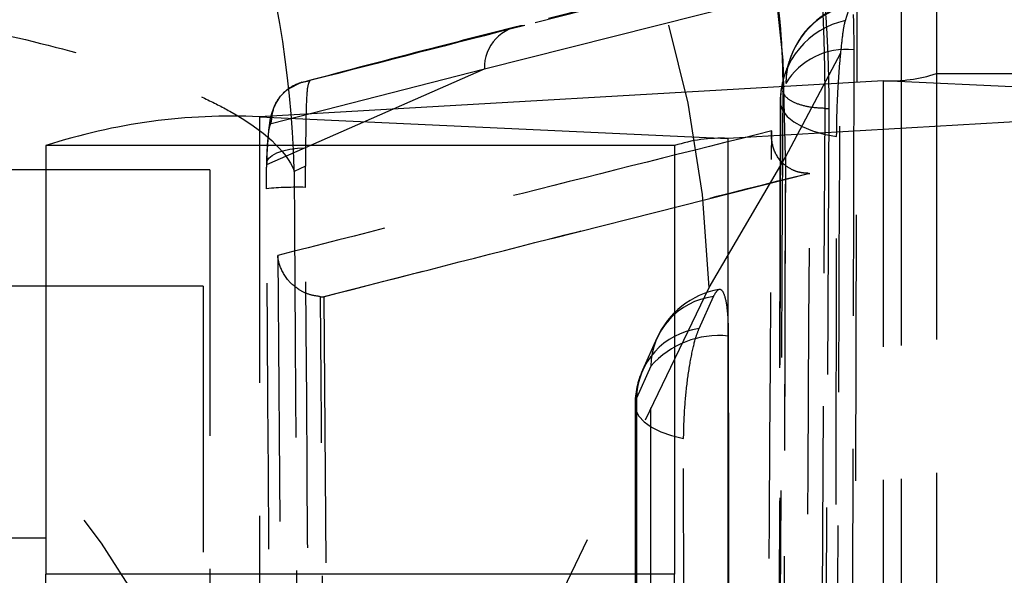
# Model space of a CAD drawing. Extents: x 43 to 342, y 12 to 285.
# Tile 36 of 38: x 324.22 to 328.91, y 256.41 to 259.07. Entities that reach past the tile are written whole.
import ezdxf

# ---------------------------------------------------------------- set-up
doc = ezdxf.new("R2010")
doc.units = 0
doc.linetypes.add('HIDDEN', pattern=[1.905, 1.27, -0.635])
doc.layers.get('0').update_dxf_attribs({"linetype": 'CONTINUOUS'})

msp = doc.modelspace()

# ---------------------------------------------------------------- linework, layer by layer
at = {"color": 8, "linetype": 'CONTINUOUS'}
for p, q in [((328.4232, 259.8057), (328.4232, 258.7793)), ((327.5959, 258.4983), (327.5959, 254.328))]:
    msp.add_line(p, q, dxfattribs=at)
at = {"color": 7, "linetype": 'CONTINUOUS'}
for p, q in [((328.5911, 259.7771), (328.5911, 258.8079)), ((328.5911, 258.8079), (331.5911, 258.8079)), ((328.3364, 258.7735), (325.3602, 258.6016)), ((330.5721, 258.6701), (328.3364, 258.7735)), ((330.5721, 258.6701), (327.5959, 258.4983)), ((325.3602, 258.6016), (327.5959, 258.4983)), ((327.3411, 258.4639), (324.3411, 258.4639)), ((324.3411, 258.4639), (324.3411, 256.4192)), ((327.3411, 258.4639), (327.3411, 256.4192)), ((324.3411, 258.3491), (323.623, 258.3491)), ((324.3411, 256.5905), (324.0911, 256.5905)), ((324.3411, 243.9358), (324.3411, 256.4192)), ((327.3411, 256.4192), (324.3411, 256.4192)), ((327.3411, 243.9358), (327.3411, 256.4192))]:
    msp.add_line(p, q, dxfattribs=at)
at = {"color": 7, "linetype": 'HIDDEN'}
for p, q in [((327.9703, 259.3838), (326.5861, 259.0311)), ((328.183, 249.2434), (328.2134, 259.2139)), ((326.4335, 258.8304), (327.8178, 259.1801)), ((328.1568, 259.0606), (328.1814, 259.1368)), ((327.8702, 258.4093), (328.1346, 258.9067)), ((325.395, 258.3735), (326.4335, 258.8304)), ((325.4164, 258.5701), (326.4335, 258.8304)), ((328.5911, 258.8079), (328.5911, 246.3246)), ((328.3364, 258.7735), (328.3364, 246.2902)), ((328.4232, 258.7793), (328.4232, 247.3224)), ((327.8448, 258.674), (327.8275, 249.2984)), ((328.0147, 250.2352), (328.0599, 258.6414)), ((328.0771, 258.6414), (328.033, 250.2352)), ((328.0599, 258.6414), (328.0771, 258.6414)), ((325.3602, 258.6016), (325.3602, 246.1183)), ((325.5804, 258.4531), (325.5796, 258.3652)), ((327.5058, 257.7861), (327.8702, 258.4093)), ((325.123, 258.3491), (324.3411, 258.3491)), ((325.123, 258.3491), (325.123, 251.9991)), ((325.5796, 258.3652), (325.5267, 258.3411)), ((325.5794, 258.2646), (325.5796, 258.3652)), ((327.9867, 258.3315), (325.667, 257.7425)), ((327.9803, 258.3316), (327.9867, 258.3315)), ((325.0911, 257.7933), (323.5911, 257.7933)), ((325.0911, 257.7933), (325.0911, 251.4433)), ((325.5483, 253.7233), (327.5058, 257.7861)), ((325.6512, 257.743), (325.6654, 257.7425)), ((325.6654, 257.7425), (325.667, 257.7425)), ((325.667, 257.7425), (325.7204, 251.3323)), ((327.4584, 257.5903), (327.5269, 257.7433)), ((327.2564, 257.5444), (327.1879, 257.3914)), ((327.2279, 257.411), (327.1594, 257.258)), ((327.1525, 257.2255), (327.1531, 248.1934))]:
    msp.add_line(p, q, dxfattribs=at)
at = {"color": 7, "linetype": 'HIDDEN', "flags": 128}
for points in [[(327.9067, 259.3632), (327.8516, 259.3492), (327.3288, 259.2166), (326.6262, 259.0375)], [(328.1962, 258.9218), (328.1945, 258.196), (328.1874, 255.2726), (328.1727, 249.5524)], [(325.5622, 258.7668), (325.5622, 258.7668), (325.5622, 258.7668), (325.4915, 258.7302), (325.4565, 258.6948), (325.4335, 258.6581), (325.4204, 258.6259), (325.4122, 258.5947), (325.4035, 258.5375), (325.3958, 258.4232), (325.395, 258.3778)], [(327.8512, 249.3895), (327.8529, 250.1204), (327.8596, 253.0441), (327.8718, 258.76)], [(327.8467, 258.688), (327.8454, 257.957), (327.8401, 255.0333), (327.8289, 249.311)], [(327.8467, 258.688), (327.8469, 258.6591), (327.8578, 258.6306), (327.8791, 258.6032), (327.9105, 258.5777), (327.9508, 258.5548), (327.9992, 258.535), (328.0544, 258.5189), (328.1147, 258.5069)], [(328.1003, 249.1307), (328.1015, 249.8502), (328.1062, 252.7737), (328.1147, 258.5069)], [(325.395, 258.3735), (325.3959, 258.3887), (325.4044, 258.4033), (325.4202, 258.4169), (325.4428, 258.4289), (325.4713, 258.4388), (325.5046, 258.4464), (325.5414, 258.4512), (325.5804, 258.4531)], [(327.5978, 257.555), (327.5979, 256.8242), (327.5981, 253.9012), (327.5985, 248.4663)], [(327.2286, 248.3224), (327.2285, 249.0531), (327.2283, 251.9762), (327.2279, 257.411)], [(327.1594, 257.258), (327.1526, 257.2292), (327.1566, 257.2002), (327.1715, 257.1719), (327.1968, 257.145), (327.2318, 257.1203), (327.2756, 257.0985), (327.3271, 257.08), (327.3847, 257.0655)], [(327.1594, 257.258), (327.1595, 256.5273), (327.1596, 253.6042), (327.16, 248.226)], [(327.3852, 248.0334), (327.3852, 248.7642), (327.385, 251.6873), (327.3847, 257.0655)]]:
    msp.add_lwpolyline(points, dxfattribs=at)
at = {"color": 7, "linetype": 'HIDDEN'}
for centre, radius, start, end in [((322.6598, 258.5249), 5.2117, 358.7285, 77.5405), ((322.2936, 257.6371), 5.2143, 1.6371, 77.7629), ((328.2664, 258.7514), 0.3946, 102.4389, 178.7554), ((328.2771, 258.7483), 0.406, 103.2514, 162.5345), ((328.2373, 258.6783), 0.3907, 101.8979, 178.5825), ((424.6978, -124.663), 396.0355, 104.337515, 104.490657), ((326.6358, 258.8354), 0.2023, 92.7075, 181.4175), ((328.1615, 258.5855), 0.3381, 84.1032, 148.9366), ((328.2514, 258.6733), 0.406, 159.9007, 179.8997), ((320.3364, 253.5754), 5.2139, 1.625, 77.7671), ((325.5396, 256.6705), 1.5946, 88.5689, 95.2393), ((327.627, 257.3785), 0.406, 100.4622, 155.8769), ((327.569, 257.4048), 0.3411, 97.091, 178.9502), ((327.5005, 257.2518), 0.3411, 97.0906, 178.9501), ((327.5522, 257.125), 0.4324, 83.9502, 138.5862), ((327.5585, 257.2255), 0.406, 155.877, 180.0036)]:
    msp.add_arc(centre, radius, start, end, dxfattribs=at)
at = {"color": 7, "linetype": 'CONTINUOUS'}
for centre, radius, start, end in [((328.3696, 259.4871), 0.7144, 267.3354, 288.0651), ((325.2273, 255.747), 2.8577, 87.3354, 108.0652), ((327.5627, 257.7847), 0.7144, 87.3353, 108.0652)]:
    msp.add_arc(centre, radius, start, end, dxfattribs=at)
at = {"color": 7, "linetype": 'HIDDEN'}
for points, knots in [([(325.5267, 258.3411), (325.5265, 258.3459), (325.5146, 258.8126), (325.4124, 259.3848), (325.1972, 260.0408), (325.0936, 260.2411), (325.0385, 260.3474)], [0, 0, 0, 0, 0.006951, 0.677061, 0.82854, 1, 1, 1, 1]), ([(328.0903, 249.6665), (328.0991, 251.5579), (328.1142, 254.8206), (328.1282, 258.0846), (328.134, 259.4564)], [0, 0, 0, 0, 0.579719, 1, 1, 1, 1]), ([(321.3439, 259.331), (321.8414, 259.2989), (322.6132, 259.2491), (323.5192, 259.1196), (324.1592, 258.9972), (324.6979, 258.8529), (325.0319, 258.7258), (325.3589, 258.5584), (325.4878, 258.4393), (325.5263, 258.3421), (325.5267, 258.3411)], [0, 0, 0, 0, 0.227615, 0.3531655, 0.4787255, 0.6090991, 0.7394822, 0.7871207, 0.9978145, 1, 1, 1, 1]), ([(328.0328, 259.3403), (328.0357, 259.3249), (328.0437, 259.2815), (328.0561, 259.1708), (328.0679, 259.009), (328.0755, 258.831), (328.0773, 258.7076), (328.0771, 258.6481), (328.0771, 258.6416)], [0, 0, 0, 0, 0.11815, 0.332701, 0.54698, 0.760672, 0.973712, 1, 1, 1, 1]), ([(328.0599, 258.6418), (328.0597, 258.6971), (328.0594, 258.8078), (328.0549, 258.9877), (328.0481, 259.1514), (328.0403, 259.2726), (328.035, 259.3207), (328.0328, 259.3403)], [0, 0, 0, 0, 0.213216, 0.4270651, 0.6401449, 0.853701, 1, 1, 1, 1]), ([(327.8178, 259.1801), (327.818, 259.1801), (327.8211, 259.1809), (327.8276, 259.1685), (327.8372, 259.116), (327.8459, 259.0347), (327.8527, 258.9343), (327.8572, 258.8244), (327.8575, 258.7567), (327.8577, 258.7229)], [0, 0, 0, 0, 0.011442, 0.176797, 0.341935, 0.506665, 0.670984, 0.835827, 1, 1, 1, 1]), ([(328.1346, 258.9067), (328.138, 258.9397), (328.145, 259.0059), (328.1523, 259.0468), (328.1562, 259.0588), (328.1568, 259.0606)], [0, 0, 0, 0, 0.457261, 0.914449, 1, 1, 1, 1]), ([(328.1938, 259.0891), (328.1945, 259.0693), (328.1961, 259.0254), (328.1962, 258.9586), (328.1962, 258.9218)], [0, 0, 0, 0, 0.450492, 1, 1, 1, 1]), ([(326.5857, 259.0313), (326.4508, 258.9968), (326.1097, 258.9095), (325.7747, 258.821), (325.572, 258.7675)], [0, 0, 0, 0, 0.395139, 1, 1, 1, 1]), ([(328.1147, 258.5069), (328.1152, 258.5462), (328.1161, 258.6272), (328.1226, 258.7601), (328.1295, 258.8535), (328.1338, 258.8983), (328.1346, 258.9067)], [0, 0, 0, 0, 0.2976321, 0.6126126, 0.9272872, 1, 1, 1, 1]), ([(327.8874, 258.865), (327.8862, 258.8605), (327.8833, 258.8487), (327.8747, 258.8257), (327.8693, 258.8114)], [0, 0, 0, 0, 0.378269, 1, 1, 1, 1]), ([(325.4164, 258.5701), (325.4192, 258.5969), (325.4248, 258.6505), (325.4715, 258.7183), (325.5337, 258.762), (325.5805, 258.7703), (325.601, 258.774)], [0, 0, 0, 0, 0.264528, 0.529056, 0.793583, 1, 1, 1, 1]), ([(325.601, 258.774), (325.5969, 258.7673), (325.5886, 258.7538), (325.583, 258.6629), (325.5813, 258.554), (325.5806, 258.4771), (325.5804, 258.4531)], [0, 0, 0, 0, 0.2842, 0.575997, 0.867822, 1, 1, 1, 1]), ([(327.8577, 258.7229), (327.857, 258.6011), (327.8539, 257.992), (327.8406, 255.434), (327.8262, 252.7541), (327.814, 250.5615), (327.8126, 250.3178)], [0, 0, 0, 0, 0.043478, 0.217388, 0.913028, 1, 1, 1, 1]), ([(328.0599, 258.6416), (328.0348, 258.6429), (327.9846, 258.6454), (327.92, 258.664), (327.8724, 258.6906), (327.8626, 258.7123), (327.8577, 258.7231)], [0, 0, 0, 0, 0.250002, 0.499995, 0.750007, 1, 1, 1, 1]), ([(325.395, 258.3735), (325.3954, 258.387), (325.3968, 258.433), (325.4008, 258.4996), (325.4079, 258.5571), (325.4135, 258.5658), (325.4164, 258.5701)], [0, 0, 0, 0, 0.121278, 0.413493, 0.707095, 1, 1, 1, 1]), ([(327.8049, 258.5343), (327.4082, 258.435), (326.6195, 258.2376), (325.8366, 258.0386), (325.4474, 257.9396)], [0, 0, 0, 0, 0.502896, 1, 1, 1, 1]), ([(327.7602, 250.7778), (327.7609, 250.8996), (327.7646, 251.5086), (327.7799, 254.0942), (327.7938, 256.5579), (327.8049, 258.5343)], [0, 0, 0, 0, 0.047112, 0.235562, 1, 1, 1, 1]), ([(327.9803, 258.3316), (327.9674, 258.3324), (327.9382, 258.3343), (327.8933, 258.3511), (327.8426, 258.389), (327.8077, 258.4524), (327.8023, 258.5058), (327.8048, 258.5338), (327.8049, 258.5343)], [0, 0, 0, 0, 0.084474, 0.191489, 0.360719, 0.66706, 0.993488, 1, 1, 1, 1]), ([(327.8702, 258.4093), (327.8646, 256.6019), (327.854, 253.226), (327.8429, 249.849), (327.8377, 248.28)], [0, 0, 0, 0, 0.535379, 1, 1, 1, 1]), ([(325.394, 258.2584), (325.394, 258.2929), (325.394, 258.3324), (325.3949, 258.3689), (325.395, 258.3735)], [0, 0, 0, 0, 0.8727303, 1, 1, 1, 1]), ([(325.5267, 258.3411), (325.5343, 256.9096), (325.5496, 254.0592), (325.568, 251.2089), (325.5772, 249.7901)], [0, 0, 0, 0, 0.502233, 1, 1, 1, 1]), ([(325.6654, 257.7425), (326.0495, 257.8411), (326.8184, 258.0384), (327.5919, 258.2345), (327.9802, 258.3316), (327.9803, 258.3316)], [0, 0, 0, 0, 0.499409, 0.999939, 1, 1, 1, 1]), ([(327.9431, 250.9896), (327.9435, 251.0571), (327.9469, 251.6118), (327.9619, 254.0591), (327.9757, 256.4389), (327.9867, 258.3315)], [0, 0, 0, 0, 0.027574, 0.226656, 1, 1, 1, 1]), ([(325.4479, 250.8225), (325.4468, 250.9578), (325.4413, 251.6343), (325.4219, 254.1129), (325.4061, 256.4563), (325.394, 258.2584)], [0, 0, 0, 0, 0.054586, 0.272933, 1, 1, 1, 1]), ([(325.631, 250.8287), (325.6299, 250.964), (325.6247, 251.6405), (325.6061, 254.1191), (325.591, 256.4625), (325.5794, 258.2646)], [0, 0, 0, 0, 0.054586, 0.272931, 1, 1, 1, 1]), ([(325.4474, 257.9396), (325.4559, 256.8068), (325.4728, 254.5369), (325.4927, 252.267), (325.5026, 251.1299)], [0, 0, 0, 0, 0.499048, 1, 1, 1, 1]), ([(325.6512, 257.743), (325.6321, 257.7459), (325.5941, 257.7517), (325.5384, 257.7808), (325.485, 257.8298), (325.4563, 257.8869), (325.4487, 257.9262), (325.4475, 257.939), (325.4474, 257.9396)], [0, 0, 0, 0, 0.15722, 0.313512, 0.542512, 0.851206, 0.992132, 1, 1, 1, 1]), ([(327.5269, 257.7433), (327.5336, 257.7556), (327.5484, 257.7827), (327.5693, 257.7779), (327.5863, 257.7311), (327.5962, 257.6522), (327.5973, 257.5845), (327.5978, 257.555)], [0, 0, 0, 0, 0.180181, 0.397495, 0.614818, 0.832131, 1, 1, 1, 1]), ([(325.703, 251.3313), (325.703, 251.3317), (325.694, 252.4009), (325.675, 254.5379), (325.6592, 256.6749), (325.6512, 257.7429), (325.6512, 257.743)], [0, 0, 0, 0, 0.000156, 0.50028, 0.999922, 1, 1, 1, 1]), ([(327.3847, 257.0655), (327.3847, 257.0661), (327.3847, 257.1063), (327.3876, 257.1931), (327.3997, 257.3268), (327.4182, 257.4495), (327.4389, 257.5402), (327.4527, 257.5757), (327.4584, 257.5903)], [0, 0, 0, 0, 0.00308, 0.215172, 0.427263, 0.639355, 0.851444, 1, 1, 1, 1])]:
    msp.add_open_spline(points, degree=3, knots=knots, dxfattribs=at)

doc.saveas('drawing.dxf')
